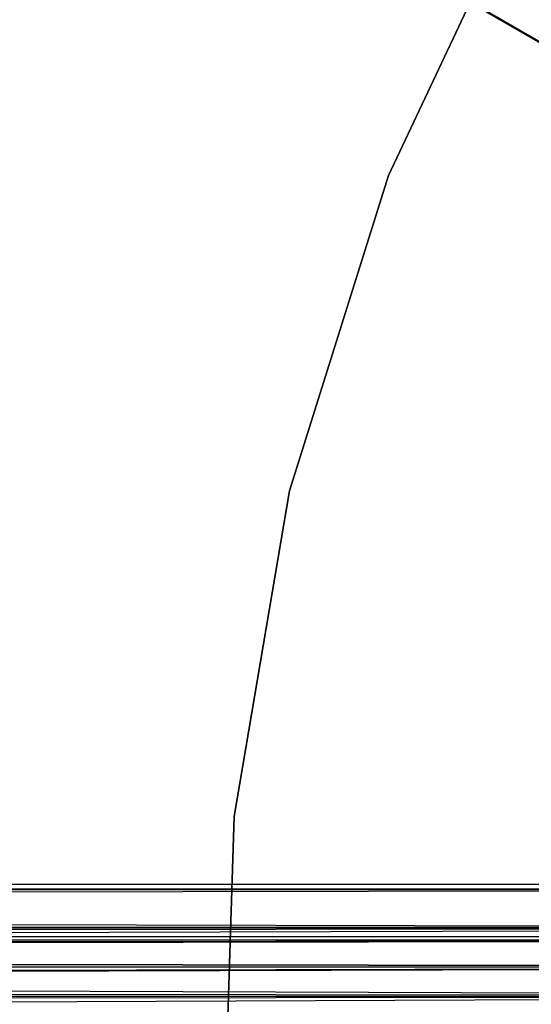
# Model space of a CAD drawing. Extents: x 0.4 to 40.3, y 0.4 to 40.3.
# Tile 71 of 243: x 17.375 to 17.958, y 20.422 to 21.543. Entities that reach past the tile are written whole.
import ezdxf

# ---------------------------------------------------------------- set-up
doc = ezdxf.new("R2010")
doc.units = 0
doc.header["$MEASUREMENT"] = 0
doc.layers.get('0').update_dxf_attribs({"color": 13, "linetype": 'CONTINUOUS'})

# ---------------------------------------------------------------- blocks, each defined once
blk = doc.blocks.new('ORTO-XII-B-11464-11465_ST0')
at = {"color": 0}
for p, q in [((19.0703, 20.8805, 0.9478), (4.2281, 29.4645, 0.878)), ((19.0703, 20.8805, 0.9478), (4.2281, 29.4645, 0.878)), ((4.2217, 29.4534, 0.9478), (19.0703, 20.8805, 0.9478)), ((4.2217, 29.4534, 0.9478), (19.0703, 20.8805, 0.9478)), ((4.2224, 29.4546, 0.9716), (19.0703, 20.8805, 0.9478)), ((4.2224, 29.4546, 0.9716), (19.0703, 20.8805, 0.9478)), ((17.7955, 21.3659, 62.877), (17.9561, 21.706, 62.877)), ((17.9561, 21.706, 62.8455), (17.7955, 21.3659, 62.8455)), ((17.7955, 21.3659, 62.877), (17.9561, 21.706, 62.877)), ((17.9561, 21.706, 62.8455), (17.7955, 21.3659, 62.8455)), ((17.6827, 21.007, 62.877), (17.7955, 21.3659, 62.877)), ((17.7955, 21.3659, 62.8455), (17.6827, 21.007, 62.8455)), ((17.6827, 21.007, 62.877), (17.7955, 21.3659, 62.877)), ((17.7955, 21.3659, 62.8455), (17.6827, 21.007, 62.8455)), ((17.7955, 21.3659, 62.877), (17.7955, 21.3659, 62.8455)), ((17.7955, 21.3659, 62.877), (17.7955, 21.3659, 62.8455)), ((17.6198, 20.6362, 62.877), (17.6827, 21.007, 62.877)), ((17.6827, 21.007, 62.8455), (17.6198, 20.6362, 62.8455)), ((17.6198, 20.6362, 62.877), (17.6827, 21.007, 62.877)), ((17.6827, 21.007, 62.8455), (17.6198, 20.6362, 62.8455)), ((17.6827, 21.007, 62.877), (17.6827, 21.007, 62.8455)), ((17.6827, 21.007, 62.877), (17.6827, 21.007, 62.8455)), ((17.608, 20.2602, 62.877), (17.6198, 20.6362, 62.877)), ((17.6198, 20.6362, 62.8455), (17.608, 20.2602, 62.8455)), ((17.608, 20.2602, 62.877), (17.6198, 20.6362, 62.877)), ((17.6198, 20.6362, 62.8455), (17.608, 20.2602, 62.8455)), ((17.6198, 20.6362, 62.877), (17.6198, 20.6362, 62.8455)), ((17.6198, 20.6362, 62.877), (17.6198, 20.6362, 62.8455)), ((18.9841, 20.5532, 0.9949), (1.8384, 20.5589, 0.9478)), ((18.9841, 20.5532, 0.9949), (1.8384, 20.5589, 0.9478)), ((18.9841, 20.5589, 0.9478), (1.8384, 20.5589, 0.9478)), ((18.9841, 20.5589, 0.9478), (1.8384, 20.5589, 0.9478)), ((1.8384, 20.5575, 0.9716), (18.9841, 20.5532, 0.9949)), ((1.8384, 20.5575, 0.9716), (18.9841, 20.5532, 0.9949)), ((18.9841, 20.5532, 0.9007), (1.8384, 20.5532, 0.9007)), ((18.9841, 20.5532, 0.9007), (1.8384, 20.5532, 0.9007)), ((18.9841, 20.5532, 0.9007), (1.8384, 20.5461, 0.878)), ((18.9841, 20.5532, 0.9007), (1.8384, 20.5461, 0.878)), ((1.8384, 20.5532, 0.9949), (18.9841, 20.5532, 0.9949)), ((1.8384, 20.5532, 0.9949), (18.9841, 20.5532, 0.9949)), ((1.8384, 20.5241, 1.0597), (18.9841, 20.5532, 0.9949)), ((1.8384, 20.5241, 1.0597), (18.9841, 20.5532, 0.9949)), ((18.9841, 20.5094, 0.8173), (1.8384, 20.5461, 0.878)), ((18.9841, 20.5094, 0.8173), (1.8384, 20.5461, 0.878)), ((1.8384, 20.5241, 1.0597), (18.9841, 20.5094, 1.0784)), ((1.8384, 20.5241, 1.0597), (18.9841, 20.5094, 1.0784)), ((1.8384, 20.4926, 0.8005), (18.9841, 20.5094, 0.8173)), ((18.9841, 20.5094, 0.8173), (1.8384, 20.5094, 0.8173)), ((18.9841, 20.5094, 0.8173), (1.8384, 20.5094, 0.8173)), ((1.8384, 20.4926, 0.8005), (18.9841, 20.5094, 0.8173)), ((1.8384, 20.5094, 1.0784), (18.9841, 20.5094, 1.0784)), ((1.8384, 20.5094, 1.0784), (18.9841, 20.5094, 1.0784)), ((1.8384, 20.4535, 1.1221), (18.9841, 20.5094, 1.0784)), ((1.8384, 20.4535, 1.1221), (18.9841, 20.5094, 1.0784)), ((1.8384, 20.4958, 0.9808), (18.9841, 20.4998, 0.9478)), ((1.8384, 20.4958, 0.9808), (18.9841, 20.4998, 0.9478)), ((1.8384, 20.4988, 0.9644), (18.9841, 20.4998, 0.9478)), ((1.8384, 20.4988, 0.9644), (18.9841, 20.4998, 0.9478)), ((1.8384, 20.4988, 0.9644), (18.9841, 20.4958, 0.9149)), ((1.8384, 20.4988, 0.9644), (18.9841, 20.4958, 0.9149)), ((1.8384, 20.4652, 1.0392), (18.9841, 20.4958, 0.9808)), ((1.8384, 20.4755, 1.0261), (18.9841, 20.4958, 0.9808)), ((1.8384, 20.4652, 1.0392), (18.9841, 20.4958, 0.9808)), ((1.8384, 20.4755, 1.0261), (18.9841, 20.4958, 0.9808)), ((1.8384, 20.4958, 0.9808), (18.9841, 20.4958, 0.9808)), ((1.8384, 20.4958, 0.9808), (18.9841, 20.4958, 0.9808)), ((1.8384, 20.4958, 0.9149), (18.9841, 20.4958, 0.9149)), ((1.8384, 20.4958, 0.9149), (18.9841, 20.4958, 0.9149)), ((1.8384, 20.4958, 0.9149), (18.9841, 20.4652, 0.8565)), ((1.8384, 20.4958, 0.9149), (18.9841, 20.4652, 0.8565)), ((1.8384, 20.4926, 0.8005), (18.9841, 20.4319, 0.7638)), ((1.8384, 20.4926, 0.8005), (18.9841, 20.4319, 0.7638)), ((1.8384, 20.4909, 0.899), (18.9841, 20.4652, 0.8565)), ((1.8384, 20.4909, 0.899), (18.9841, 20.4652, 0.8565)), ((1.8384, 20.4109, 1.0767), (18.9841, 20.4652, 1.0392)), ((1.8384, 20.4261, 1.0698), (18.9841, 20.4652, 1.0392)), ((1.8384, 20.4109, 1.0767), (18.9841, 20.4652, 1.0392)), ((1.8384, 20.4261, 1.0698), (18.9841, 20.4652, 1.0392)), ((1.8384, 20.4652, 1.0392), (18.9841, 20.4652, 1.0392)), ((1.8384, 20.4652, 1.0392), (18.9841, 20.4652, 1.0392)), ((1.8384, 20.4652, 0.8565), (18.9841, 20.4652, 0.8565)), ((1.8384, 20.4652, 0.8565), (18.9841, 20.4652, 0.8565)), ((1.8384, 20.4535, 1.1221), (18.9841, 20.4319, 1.1319)), ((1.8384, 20.4535, 1.1221), (18.9841, 20.4319, 1.1319)), ((1.8384, 20.4092, 0.7567), (18.9841, 20.4319, 0.7638)), ((1.8384, 20.4319, 0.7638), (18.9841, 20.4319, 0.7638)), ((1.8384, 20.4092, 0.7567), (18.9841, 20.4319, 0.7638)), ((1.8384, 20.4319, 0.7638), (18.9841, 20.4319, 0.7638)), ((1.8384, 20.4319, 1.1319), (18.9841, 20.4319, 1.1319)), ((1.8384, 20.4319, 1.1319), (18.9841, 20.4319, 1.1319)), ((1.8384, 20.362, 1.1447), (18.9841, 20.4319, 1.1319)), ((1.8384, 20.362, 1.1447), (18.9841, 20.4319, 1.1319))]:
    blk.add_line(p, q, dxfattribs=at)

msp = doc.modelspace()

# ---------------------------------------------------------------- block references
at = {"color": 0}
msp.add_blockref('ORTO-XII-B-11464-11465_ST0', (0, 0), dxfattribs=at)

doc.saveas('drawing.dxf')
